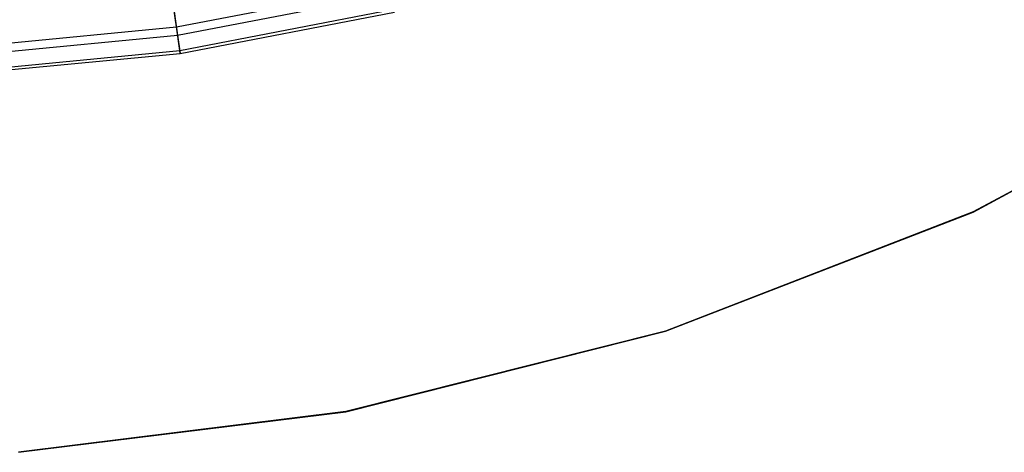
# Model space of a CAD drawing. Extents: x 0.1 to 16.1, y -7.1 to 6.9.
# Tile 17 of 118: x 8.5 to 11.1, y -7.1 to -6. Entities that reach past the tile are written whole.
import ezdxf

# ---------------------------------------------------------------- set-up
doc = ezdxf.new("R2010")
doc.units = 0
doc.header["$LTSCALE"] = 2.54
doc.layers.get('0').update_dxf_attribs({"color": 13, "linetype": 'CONTINUOUS'})

# ---------------------------------------------------------------- blocks, each defined once
blk = doc.blocks.new('DROPS_WOOD_A_PM_STL')
at = {"color": 0}
for p, q in [((11.765, -6.0501, 27.3996), (11.0057, -6.4579, 27.3998)), ((11.765, -6.0501, 27.3996), (11.0057, -6.4579, 27.3998)), ((11.0057, -6.4584, 26.3998), (11.765, -6.0507, 26.3996)), ((11.0057, -6.4584, 26.3998), (11.765, -6.0507, 26.3996)), ((11.0057, -6.4579, 27.3998), (10.2021, -6.7692, 27.4)), ((11.0057, -6.4579, 27.3998), (10.2021, -6.7692, 27.4)), ((10.2021, -6.7697, 26.4), (11.0057, -6.4584, 26.3998)), ((10.2021, -6.7697, 26.4), (11.0057, -6.4584, 26.3998)), ((11.0057, -6.4579, 27.3998), (11.0057, -6.4584, 26.3998)), ((11.0057, -6.4579, 27.3998), (11.0057, -6.4584, 26.3998)), ((10.2021, -6.7692, 27.4), (9.3662, -6.9794, 27.4001)), ((10.2021, -6.7692, 27.4), (9.3662, -6.9794, 27.4001)), ((9.3662, -6.9799, 26.4001), (10.2021, -6.7697, 26.4)), ((9.3662, -6.9799, 26.4001), (10.2021, -6.7697, 26.4)), ((10.2021, -6.7692, 27.4), (10.2021, -6.7697, 26.4)), ((10.2021, -6.7692, 27.4), (10.2021, -6.7697, 26.4)), ((9.3662, -6.9794, 27.4001), (8.5109, -7.0853, 27.4002)), ((9.3662, -6.9794, 27.4001), (8.5109, -7.0853, 27.4002)), ((8.5109, -7.0859, 26.4002), (9.3662, -6.9799, 26.4001)), ((8.5109, -7.0859, 26.4002), (9.3662, -6.9799, 26.4001)), ((9.3662, -6.9794, 27.4001), (9.3662, -6.9799, 26.4001)), ((9.3662, -6.9794, 27.4001), (9.3662, -6.9799, 26.4001))]:
    blk.add_line(p, q, dxfattribs=at)

msp = doc.modelspace()

# ---------------------------------------------------------------- linework, layer by layer
at = {"color": 0}
for p, q in [((8.9235, -5.9747, 9.1057), (8.9069, -5.8589, 9.6691)), ((8.9235, -5.9747, 9.1057), (8.9069, -5.8589, 9.6691)), ((8.9235, -5.9747, 9.1057), (9.4773, -5.8679, 9.1056)), ((8.9235, -5.9747, 9.1057), (9.4773, -5.8679, 9.1056)), ((8.9265, -5.9965, 7.3848), (9.4823, -5.8894, 7.3847)), ((8.9265, -5.9965, 7.3848), (9.4823, -5.8894, 7.3847)), ((8.9119, -5.895, 6.8185), (8.9265, -5.9965, 7.3848)), ((8.9119, -5.895, 6.8185), (8.9265, -5.9965, 7.3848)), ((8.9323, -6.0365, 8.5336), (9.492, -5.9286, 8.5336)), ((8.9323, -6.0365, 8.5336), (9.492, -5.9286, 8.5336)), ((8.9333, -6.0438, 7.9582), (9.4937, -5.9358, 7.9582)), ((8.9333, -6.0438, 7.9582), (9.4937, -5.9358, 7.9582)), ((8.362, -6.0283, 9.1057), (8.9235, -5.9747, 9.1057)), ((8.362, -6.0283, 9.1057), (8.9235, -5.9747, 9.1057)), ((8.363, -6.0503, 7.3848), (8.9265, -5.9965, 7.3848)), ((8.363, -6.0503, 7.3848), (8.9265, -5.9965, 7.3848)), ((8.9323, -6.0365, 8.5336), (8.9235, -5.9747, 9.1057)), ((8.9323, -6.0365, 8.5336), (8.9235, -5.9747, 9.1057)), ((8.9265, -5.9965, 7.3848), (8.9333, -6.0438, 7.9582)), ((8.9265, -5.9965, 7.3848), (8.9333, -6.0438, 7.9582)), ((8.365, -6.0907, 8.5337), (8.9323, -6.0365, 8.5336)), ((8.365, -6.0907, 8.5337), (8.9323, -6.0365, 8.5336)), ((8.3653, -6.098, 7.9583), (8.9333, -6.0438, 7.9582)), ((8.3653, -6.098, 7.9583), (8.9333, -6.0438, 7.9582)), ((8.9333, -6.0438, 7.9582), (8.9323, -6.0365, 8.5336)), ((8.9333, -6.0438, 7.9582), (8.9323, -6.0365, 8.5336))]:
    msp.add_line(p, q, dxfattribs=at)

# ---------------------------------------------------------------- block references
msp.add_blockref('DROPS_WOOD_A_PM_STL', (0, 0), dxfattribs=at)

doc.saveas('drawing.dxf')
